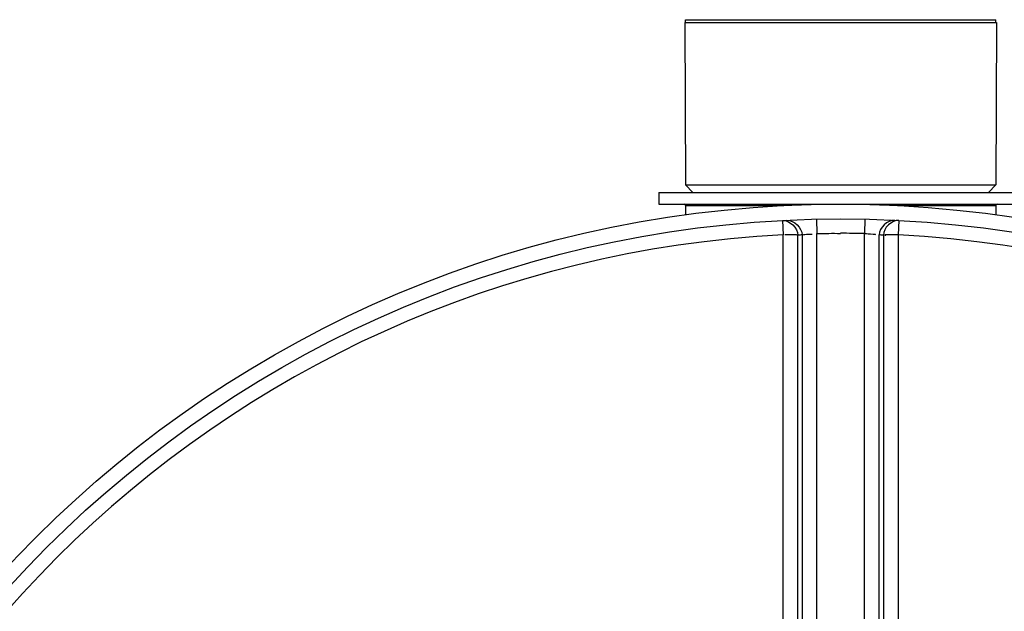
# Model space of a CAD drawing. Header units: millimetres. Extents: x 0 to 297, y 0 to 210.
# Tile 124 of 256: x 140.08 to 143.08, y 94.43 to 96.24. Entities that reach past the tile are written whole.
import ezdxf

# ---------------------------------------------------------------- set-up
doc = ezdxf.new("R2010")
doc.units = ezdxf.units.MM
doc.header["$LTSCALE"] = 16.335
doc.layers.get('0').update_dxf_attribs({"linetype": 'CONTINUOUS'})
doc.layers.add('01_GLOBAL', color=7, linetype='CONTINUOUS')
doc.layers.add('AXES_REF', color=7, linetype='CONTINUOUS')

msp = doc.modelspace()

# ---------------------------------------------------------------- linework, layer by layer
at = {"color": 7, "linetype": 'Continuous'}
for p, q in [((142.1041, 96.2268), (142.1063, 95.7318)), ((142.1041, 96.2268), (143.0536, 96.2268)), ((143.0536, 96.2268), (143.0513, 95.7318)), ((142.1063, 95.7318), (142.1288, 95.7093)), ((142.1063, 95.7318), (143.0513, 95.7318)), ((143.0513, 95.7318), (143.0288, 95.7093)), ((142.0253, 95.7093), (142.0253, 95.6733)), ((142.0253, 95.7093), (143.1323, 95.7093)), ((142.0253, 95.6733), (143.1323, 95.6733)), ((142.1063, 95.6688), (142.1063, 95.641)), ((143.0513, 95.6688), (143.0513, 95.641))]:
    msp.add_line(p, q, dxfattribs=at)
at = {"color": 9, "linetype": 'Continuous'}
for p, q in [((142.1063, 95.6688), (142.4055, 95.6688)), ((142.7521, 95.6688), (143.0513, 95.6688)), ((142.4018, 95.6238), (142.404, 95.58)), ((142.5051, 95.6275), (142.506, 95.5837)), ((142.6525, 95.6275), (142.6516, 95.5837)), ((142.7559, 95.6238), (142.7536, 95.58)), ((142.404, 93.6953), (142.404, 95.58)), ((142.4487, 93.6949), (142.4487, 95.579)), ((142.4614, 95.5796), (142.4614, 93.6938)), ((142.506, 93.6498), (142.506, 95.5837)), ((142.6516, 93.6498), (142.6516, 95.5837)), ((142.6962, 93.6938), (142.6962, 95.5796)), ((142.7089, 95.579), (142.7089, 93.6949)), ((142.7536, 95.58), (142.7536, 93.6953))]:
    msp.add_line(p, q, dxfattribs=at)
at = {"color": 7, "linetype": 'Continuous'}
msp.add_circle((142.5788, 92.2083), 3.42, dxfattribs=at)
for centre, start, end in [((142.1018, 95.6688), 0, 90), ((143.0558, 95.6688), 90, 180)]:
    msp.add_arc(centre, 0.0045, start, end, dxfattribs=at)
at = {"color": 9, "linetype": 'Continuous'}
for centre, radius, start, end in [((142.5788, 92.2083), 3.3762, 92.9675, 177.0325), ((142.6235, 92.2093), 3.3742, 92.7532, 92.9681), ((142.5788, 92.2106), 3.3739, 88.764, 90), ((142.5342, 92.2093), 3.3742, 87.0319, 87.2468), ((142.5788, 92.2083), 3.3762, 2.9675, 87.0325)]:
    msp.add_arc(centre, radius, start, end, dxfattribs=at)
for points in [[(142.4018, 95.6238), (142.4234, 95.6249), (142.4487, 95.6006), (142.4487, 95.579)], [(142.4146, 95.6244), (142.4361, 95.6254), (142.4613, 95.6012), (142.4614, 95.5796)], [(142.743, 95.6244), (142.7215, 95.6254), (142.6963, 95.6012), (142.6962, 95.5796)], [(142.7559, 95.6238), (142.7342, 95.6249), (142.7088, 95.6006), (142.7089, 95.579)], [(142.506, 95.5837), (142.5303, 95.5842), (142.5545, 95.5848), (142.5788, 95.5841)], [(142.7536, 95.58), (142.7411, 95.58), (142.7036, 95.5797), (142.7161, 95.5791)]]:
    msp.add_open_spline(points, degree=3, dxfattribs=at)
for points, knots in [([(142.4487, 95.579), (142.4473, 95.5793), (142.4338, 95.5797), (142.4205, 95.58), (142.4085, 95.5798)], [0, 0, 0, 0, 0.107584, 1, 1, 1, 1]), ([(142.4614, 95.5796), (142.464, 95.5804), (142.4743, 95.5821), (142.4848, 95.5822), (142.4925, 95.5821)], [0, 0, 0, 0, 0.258917, 1, 1, 1, 1]), ([(142.6516, 95.5837), (142.6605, 95.5833), (142.6658, 95.5829), (142.6887, 95.5812), (142.6824, 95.5811), (142.6809, 95.5811)], [0, 0, 0, 0, 0.700251, 0.885328, 1, 1, 1, 1])]:
    msp.add_open_spline(points, degree=3, knots=knots, dxfattribs=at)
at = {"layer": '01_GLOBAL', "color": 7, "linetype": 'Continuous'}
msp.add_circle((142.5788, 92.2083), 3.465, dxfattribs=at)
at = {"layer": 'AXES_REF', "color": 7, "linetype": 'Continuous'}
for p, q in [((142.1063, 96.2268), (142.1063, 96.2358)), ((142.1063, 96.2358), (143.0513, 96.2358)), ((143.0513, 96.2268), (143.0513, 96.2358))]:
    msp.add_line(p, q, dxfattribs=at)

doc.saveas('drawing.dxf')
